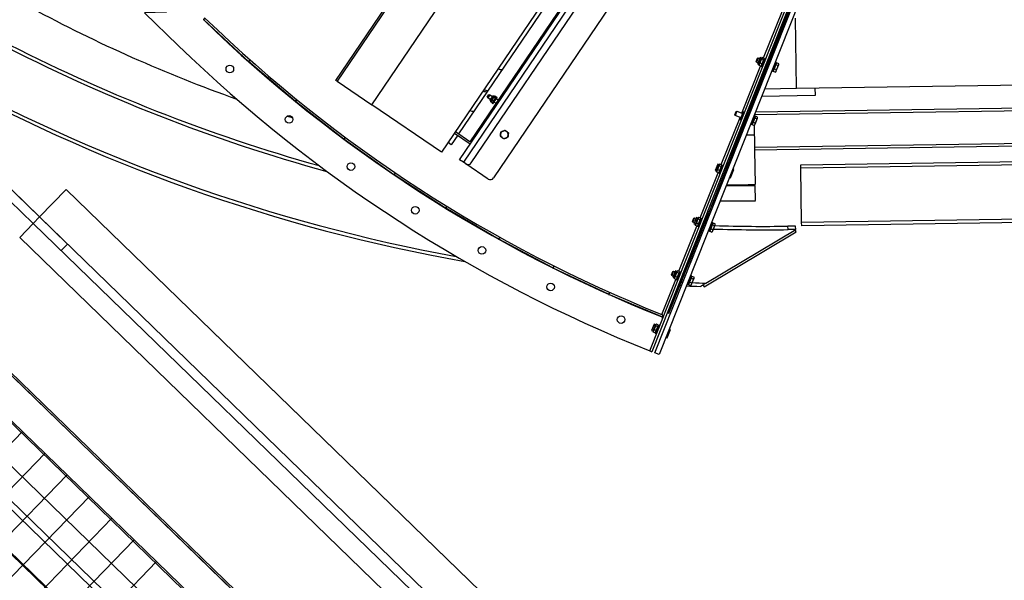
# Model space of a CAD drawing. Header units: millimetres. Extents: x 1395914 to 1460038, y 2368732 to 2439619.
# Tile 5 of 40: x 1428708 to 1429995, y 2383745 to 2384478. Entities that reach past the tile are written whole.
import ezdxf

# ---------------------------------------------------------------- set-up
doc = ezdxf.new("R2010")
doc.units = ezdxf.units.MM
doc.header["$MEASUREMENT"] = 0
doc.layers.add('20_Bygning generelt', color=7, linetype='Continuous', lineweight=0)
doc.layers.add('23_Yttervegg', color=7, linetype='Continuous', lineweight=0)
doc.layers.add('A852-TYNN', color=7, linetype='Continuous', lineweight=5, plot=False)

# ---------------------------------------------------------------- blocks, each defined once
blk = doc.blocks.new('garasjeport med glass og pullerter - 4200x3000-1722943-PLOT VIEW 001-01 01')
for p, q in [((-2100, -76.2), (2100, -76.2)), ((2100, -101.6), (2100, -76.2)), ((2100, -101.6), (-2100, -101.6)), ((2049.2, -101.6), (2049.2, -113.5)), ((2100, -113.5), (-2100, -113.5)), ((2049.2, -113.5), (2100, -113.5)), ((2100, -163.5), (2100, -113.5)), ((-2100, -163.5), (2100, -163.5))]:
    blk.add_line(p, q)
blk = doc.blocks.new('Plate på mark akse Y125_X134-X140 overbygg - ARK_dwg-1998376-PLOT VIEW 001-01 01')
for p, q in [((49308.5, 16170.8), (49308.5, 16335.3)), ((49349.2, 16170.8), (49349.2, 16335.2)), ((49389.8, 16170.8), (49389.8, 16335.2)), ((49430.5, 16170.8), (49430.5, 16335.2)), ((49471.1, 16170.8), (49471.1, 16335.2)), ((49511.7, 16170.8), (49511.7, 16335.2)), ((49552.4, 16170.8), (49552.4, 16335.2)), ((45970.7, 16128.6), (49731.9, 16128.6))]:
    blk.add_line(p, q)
at = {"flags": 128}
for points in [[(45970.7, 16378.6), (49651.9, 16378.6), (49651.9, 16128.6), (45970.7, 16128.6), (45970.7, 16378.6)], [(46057.3, 16335.6), (49591.6, 16335.6), (49591.6, 16170.8), (46056.8, 16170.8), (46057.3, 16335.5), (46057.3, 16335.6), (46057.3, 16335.6), (46057.3, 16170.1)], [(46057.2, 16295), (46057.3, 16295), (46457.3, 16295), (46857.3, 16295), (47257.3, 16295), (47657.3, 16295), (48057.3, 16295), (48457.3, 16295), (48857.3, 16295), (49257.3, 16295), (49591.6, 16295)], [(46057.1, 16254.3), (46057.3, 16254.3), (46457.3, 16254.3), (46857.3, 16254.3), (47257.3, 16254.3), (47657.3, 16254.3), (48057.3, 16254.3), (48457.3, 16254.3), (48857.3, 16254.3), (49257.3, 16254.3), (49591.6, 16254.3)], [(46056.9, 16213.7), (46057.3, 16213.7), (46457.3, 16213.7), (46857.3, 16213.7), (47257.3, 16213.7), (47657.3, 16213.7), (48057.3, 16213.7), (48457.3, 16213.7), (48857.3, 16213.7), (49257.3, 16213.7), (49591.6, 16213.7)], [(46056.8, 16173), (46057.3, 16173), (46457.3, 16173), (46857.3, 16173), (47257.3, 16173), (47657.3, 16173), (48057.3, 16173), (48457.3, 16173), (48857.3, 16173), (49257.3, 16173), (49585.9, 16173)]]:
    blk.add_lwpolyline(points, dxfattribs=at)

msp = doc.modelspace()

# ---------------------------------------------------------------- linework, layer by layer
for p, q in [((1429725.8, 2384937.2), (1429288.1, 2384291.6)), ((1429689.1, 2384929.4), (1429281.7, 2384328.6)), ((1429298.3, 2384290.7), (1429730.5, 2384928)), ((1429759.4, 2384908.4), (1429327.3, 2384271.1)), ((1428950.4, 2384480.2), (1428948.3, 2384478)), ((1429680.3, 2384428.1), (1429704.8, 2384489.7)), ((1429723.4, 2384388.3), (1429722, 2384479.9)), ((1429007.1, 2384423.4), (1428948.3, 2384478)), ((1428980.6, 2384447.4), (1428981.6, 2384447)), ((1429673, 2384428), (1429670.8, 2384422.4)), ((1429677.4, 2384427.8), (1429678.4, 2384428.5)), ((1429680.9, 2384427.8), (1429678.6, 2384428.7)), ((1429009.1, 2384425.6), (1429007.1, 2384423.4)), ((1429009.2, 2384425.5), (1429007.2, 2384423.2)), ((1429068.3, 2384371.3), (1429007.2, 2384423.2)), ((1429651.7, 2384355.8), (1429676.1, 2384417.4)), ((1429674.2, 2384419.5), (1429674.3, 2384418.4)), ((1429676.7, 2384417.2), (1429674.4, 2384418.1)), ((1429678, 2384420.4), (1429675.7, 2384421.3)), ((1429677.9, 2384418.1), (1429677, 2384417.4)), ((1429680.1, 2384425.7), (1429677.8, 2384426.6)), ((1429681.2, 2384426.3), (1429681, 2384427.5)), ((1429696.7, 2384420.2), (1429696.2, 2384420.4)), ((1429696.3, 2384419.3), (1429699.2, 2384418.1)), ((1429693.4, 2384411.9), (1429692.9, 2384412.1)), ((1429694.2, 2384413.9), (1429697, 2384412.8)), ((1429322.8, 2384379.8), (1429320, 2384375.7)), ((1429327.9, 2384377.5), (1429328.8, 2384377.9)), ((1429329.8, 2384375.7), (1429328.2, 2384376.7)), ((1429330.6, 2384377), (1429329.1, 2384378)), ((1429330.6, 2384375.7), (1429330.7, 2384376.6)), ((1429070.2, 2384373.6), (1429068.3, 2384371.3)), ((1429070.3, 2384373.5), (1429068.5, 2384371.2)), ((1429131.7, 2384322), (1429068.5, 2384371.2)), ((1429324.1, 2384371.8), (1429324, 2384370.9)), ((1429325.5, 2384369.5), (1429324, 2384370.5)), ((1429327.2, 2384371.9), (1429325.7, 2384373)), ((1429326.7, 2384370), (1429325.9, 2384369.6)), ((1429330.6, 2384368.5), (1429328.1, 2384370.2)), ((1429333.4, 2384372.7), (1429330.9, 2384374.4)), ((1429645.4, 2384358.3), (1429643.2, 2384352.7)), ((1429658.7, 2384357.3), (1429660.9, 2384357.4)), ((1429667.9, 2384353.4), (1429667.9, 2384352.6)), ((1430166.4, 2384360.9), (1429668, 2384353.5)), ((1429625, 2384288.6), (1429649.5, 2384350.2)), ((1429665.8, 2384342.2), (1429665.3, 2384342.4)), ((1429666.5, 2384344.2), (1429669.4, 2384343.1)), ((1429669, 2384350.5), (1429668.6, 2384350.7)), ((1429668.7, 2384349.5), (1429671.5, 2384348.4)), ((1429114.1, 2384335.2), (1429115, 2384334.9)), ((1429276.4, 2384329.7), (1429297.1, 2384315.7)), ((1429133.5, 2384324.3), (1429131.7, 2384322)), ((1429133.6, 2384324.3), (1429131.9, 2384321.8)), ((1429197.2, 2384275.4), (1429131.9, 2384321.8)), ((1429668.5, 2384311.5), (1430219.5, 2384319.7)), ((1429622.1, 2384288.4), (1429623, 2384289.1)), ((1429624.8, 2384286.3), (1429622.5, 2384287.2)), ((1429625.6, 2384288.4), (1429623.3, 2384289.3)), ((1429625.9, 2384286.9), (1429625.7, 2384288.1)), ((1429198.9, 2384277.9), (1429197.2, 2384275.4)), ((1429199, 2384277.8), (1429197.4, 2384275.3)), ((1429264.7, 2384231.8), (1429197.4, 2384275.3)), ((1429597.4, 2384218.9), (1429620.8, 2384278)), ((1429618.9, 2384280.1), (1429619, 2384279)), ((1429621.4, 2384277.7), (1429619.1, 2384278.6)), ((1429622.7, 2384280.9), (1429620.4, 2384281.8)), ((1429622.6, 2384278.6), (1429621.7, 2384277.9)), ((1429669.6, 2384241.5), (1429669.3, 2384261.5)), ((1429226.5, 2384255.9), (1429227.7, 2384255.7)), ((1429237.1, 2384249.1), (1429238.3, 2384248.8)), ((1429266.3, 2384234.3), (1429264.7, 2384231.8)), ((1429266.4, 2384234.2), (1429264.9, 2384231.6)), ((1429334, 2384191.1), (1429264.9, 2384231.6)), ((1429590, 2384218.9), (1429587.8, 2384213.3)), ((1429591.2, 2384210.4), (1429591.4, 2384209.3)), ((1429595, 2384211.2), (1429592.7, 2384212.1)), ((1429594.5, 2384218.7), (1429595.4, 2384219.4)), ((1429597.1, 2384216.5), (1429594.8, 2384217.5)), ((1429598, 2384218.7), (1429595.7, 2384219.6)), ((1429598.2, 2384217.2), (1429598, 2384218.3)), ((1429613.7, 2384211), (1429613.3, 2384211.2)), ((1429613.3, 2384210.1), (1429616.2, 2384209)), ((1429569.7, 2384149.2), (1429593.1, 2384208.3)), ((1429593.7, 2384208), (1429591.4, 2384208.9)), ((1429594.9, 2384208.9), (1429594, 2384208.2)), ((1429610.4, 2384202.8), (1429610, 2384203)), ((1429611.2, 2384204.8), (1429614.1, 2384203.7)), ((1429335.5, 2384193.7), (1429334, 2384191.1)), ((1429335.6, 2384193.6), (1429334.2, 2384191)), ((1429405, 2384153.5), (1429334.2, 2384191)), ((1429406.4, 2384156.2), (1429405, 2384153.5)), ((1429406.5, 2384156.1), (1429405.3, 2384153.4)), ((1429477.6, 2384119.1), (1429405.3, 2384153.4)), ((1429416.2, 2384147.9), (1429417, 2384147.9)), ((1429562.4, 2384149.2), (1429560.2, 2384143.6)), ((1429566.8, 2384149), (1429567.7, 2384149.7)), ((1429569.5, 2384146.8), (1429567.2, 2384147.7)), ((1429570.3, 2384149), (1429568, 2384149.9)), ((1429570.5, 2384147.5), (1429570.4, 2384148.6)), ((1429428.4, 2384142), (1429429.6, 2384141.9)), ((1429547.3, 2384092.8), (1429565.5, 2384138.5)), ((1429563.5, 2384140.7), (1429563.7, 2384139.6)), ((1429566.1, 2384138.3), (1429563.8, 2384139.2)), ((1429567.3, 2384141.5), (1429565, 2384142.4)), ((1429567.3, 2384139.2), (1429566.3, 2384138.5)), ((1429572.7, 2384134.9), (1429574.8, 2384134.8)), ((1429575.8, 2384137.4), (1429573.9, 2384138.1)), ((1429578, 2384143), (1429576.1, 2384143.7)), ((1429582.8, 2384133.1), (1429582.3, 2384133.2)), ((1429583.6, 2384135.1), (1429586.4, 2384133.9)), ((1429586.1, 2384141.3), (1429585.6, 2384141.5)), ((1429585.7, 2384140.4), (1429588.5, 2384139.3)), ((1429478.9, 2384121.8), (1429477.6, 2384119.1)), ((1429479, 2384121.7), (1429477.9, 2384119)), ((1429570.9, 2384130.5), (1429573, 2384130.4)), ((1429548.5, 2384089.1), (1429477.9, 2384119)), ((1429535.9, 2384071), (1429536, 2384069.8)), ((1429538.4, 2384068.6), (1429536.1, 2384069.5)), ((1429539.7, 2384071.8), (1429537.4, 2384072.7)), ((1429539.6, 2384069.5), (1429538.7, 2384068.8)), ((1429539.2, 2384079.3), (1429540.1, 2384080)), ((1429541.8, 2384077.1), (1429539.5, 2384078)), ((1429542.6, 2384079.3), (1429540.3, 2384080.2)), ((1429542.9, 2384077.8), (1429542.7, 2384078.9))]:
    msp.add_line(p, q)
at = {"flags": 128}
for points in [[(1433937.6, 2385371.7), (1433953, 2384347.3), (1429729, 2384283.9)], [(1434008.6, 2385372.7), (1434025, 2384277.4), (1429730, 2384212.9)], [(1429584.1, 2385133.2), (1429540, 2385176.1), (1429540.4, 2385147.8), (1428899.7, 2384487.6), (1428871.4, 2384487.1), (1428915.5, 2384444.3)], [(1429123, 2384397.5), (1429121.4, 2384398.6), (1429564.7, 2385052.5), (1429566.4, 2385051.3), (1429123, 2384397.5), (1429168.6, 2384366.6), (1429611.9, 2385020.5), (1429566.4, 2385051.3)], [(1429611.9, 2385020.5), (1429703, 2384958.7), (1429259.6, 2384304.9), (1429168.6, 2384366.6)], [(1429685, 2384932.3), (1429704, 2384919.3), (1429296.6, 2384318.5), (1429277.6, 2384331.4)], [(1429320.4, 2384269.7), (1429291.4, 2384289.4), (1429288.1, 2384291.6), (1429283.1, 2384295), (1429720.9, 2384940.6), (1429725.8, 2384937.2), (1429729.1, 2384935), (1429758.1, 2384915.3)], [(1429531.7, 2384045.2), (1429885.7, 2384937.5), (1429888.5, 2384936.4), (1429534.4, 2384044.1), (1429531.7, 2384045.2), (1429534.4, 2384044.1)], [(1429672.8, 2384421.6), (1429670.8, 2384422.4), (1429670.5, 2384423.2), (1429672.2, 2384427.7), (1429673, 2384428), (1429675.1, 2384427.2)], [(1429678.8, 2384416), (1429677.3, 2384416.6), (1429681.7, 2384427.8), (1429683.2, 2384427.2)], [(1429690.9, 2384411.2), (1429692.4, 2384410.7), (1429696.8, 2384421.8), (1429695.3, 2384422.4)], [(1429700, 2384420.3), (1429697.2, 2384421.4), (1429696.3, 2384419.3), (1429694.2, 2384413.9), (1429692.9, 2384410.7), (1429695.8, 2384409.6)], [(1429696.1, 2384409.8), (1429696.5, 2384410.1), (1429696.8, 2384411), (1429698.5, 2384415.3), (1429700, 2384419), (1429700.1, 2384419.4), (1429700.1, 2384419.9)], [(1429681.5, 2384387.7), (1429723.4, 2384388.3), (1430167.3, 2384395)], [(1429323.1, 2384373.6), (1429320, 2384375.7), (1429319.2, 2384376.8), (1429321.5, 2384380.1), (1429322.8, 2384379.8), (1429325.9, 2384377.7)], [(1429747.4, 2384388.7), (1429747.5, 2384378.7), (1429677.5, 2384377.6)], [(1429669.6, 2384357.5), (1430166.3, 2384364.9), (1430166.4, 2384360.9), (1430169.2, 2384361), (1430219.9, 2384319.7), (1430220.8, 2384319), (1430219.7, 2384315.7), (1430219.5, 2384315.7), (1429668.6, 2384307.5), (1429669.3, 2384262.5)], [(1429650.8, 2384349.7), (1429643.2, 2384352.7), (1429642.8, 2384353.5), (1429644.6, 2384358), (1429645.4, 2384358.3), (1429653, 2384355.3)], [(1429651.1, 2384346.3), (1429649.7, 2384346.9), (1429654.1, 2384358.1), (1429655.6, 2384357.5)], [(1429663.2, 2384341.5), (1429664.7, 2384340.9), (1429669.1, 2384352.1), (1429667.7, 2384352.7)], [(1429672.3, 2384350.5), (1429669.5, 2384351.7), (1429668.7, 2384349.5), (1429666.5, 2384344.2), (1429665.3, 2384341), (1429668.1, 2384339.9), (1429668.5, 2384311.5), (1429668.6, 2384307.5)], [(1429668.4, 2384340.1), (1429668.8, 2384340.4), (1429669.2, 2384341.3), (1429670.9, 2384345.6), (1429672.3, 2384349.3), (1429672.5, 2384349.7), (1429672.4, 2384350.2)], [(1429280.6, 2384326.9), (1429272.2, 2384314.5), (1429268, 2384317.3)], [(1429623.5, 2384276.6), (1429622, 2384277.2), (1429626.4, 2384288.4), (1429627.9, 2384287.8)], [(1429635.6, 2384271.8), (1429637.1, 2384271.2), (1429641.5, 2384282.4), (1429640, 2384283)], [(1429589.9, 2384212.5), (1429587.8, 2384213.3), (1429587.5, 2384214.1), (1429589.3, 2384218.5), (1429590, 2384218.9), (1429592.1, 2384218.1)], [(1429595.8, 2384206.9), (1429594.3, 2384207.5), (1429598.8, 2384218.6), (1429600.3, 2384218.1)], [(1429607.9, 2384202.1), (1429609.4, 2384201.5), (1429613.8, 2384212.7), (1429612.3, 2384213.3)], [(1429617, 2384211.1), (1429614.2, 2384212.2), (1429613.3, 2384210.1), (1429611.2, 2384204.8), (1429610, 2384201.6), (1429612.8, 2384200.5)], [(1429613.1, 2384200.7), (1429613.5, 2384201), (1429613.8, 2384201.9), (1429615.5, 2384206.2), (1429617, 2384209.9), (1429617.2, 2384210.3), (1429617.1, 2384210.8)], [(1429601.1, 2384131.4), (1429602.6, 2384128.8), (1429722.8, 2384200.7), (1429721.3, 2384203.2)], [(1429604.8, 2384133.6), (1429722.2, 2384203.8), (1429722.1, 2384208.3), (1429712.1, 2384208.1)], [(1429722.2, 2384203.8), (1429712.2, 2384203.6), (1429712.1, 2384208.1)], [(1429562.2, 2384142.8), (1429560.2, 2384143.6), (1429559.8, 2384144.4), (1429561.6, 2384148.8), (1429562.4, 2384149.2), (1429564.4, 2384148.4)], [(1429568.2, 2384137.2), (1429566.7, 2384137.8), (1429571.1, 2384148.9), (1429572.6, 2384148.3)], [(1429580.3, 2384132.4), (1429581.7, 2384131.8), (1429586.2, 2384143), (1429584.7, 2384143.5)], [(1429589.4, 2384141.4), (1429586.5, 2384142.5), (1429585.7, 2384140.4), (1429583.6, 2384135.1), (1429582.3, 2384131.9), (1429585.1, 2384130.7)], [(1429585.4, 2384130.9), (1429585.8, 2384131.3), (1429586.2, 2384132.2), (1429587.9, 2384136.4), (1429589.4, 2384140.2), (1429589.5, 2384140.6), (1429589.4, 2384141.1)], [(1429540.5, 2384067.5), (1429539, 2384068.1), (1429543.4, 2384079.2), (1429544.9, 2384078.6)], [(1429552.6, 2384062.7), (1429554.1, 2384062.1), (1429558.5, 2384073.2), (1429557, 2384073.8)]]:
    msp.add_lwpolyline(points, dxfattribs=at)
msp.add_lwpolyline([(1429730.1, 2384208.4), (1429730, 2384212.9), (1429729, 2384283.9), (1429728.9, 2384288.4), (1433948.4, 2384351.7), (1433953, 2384347.3), (1434025, 2384277.4), (1434029.6, 2384272.9)], close=True, dxfattribs=at)
for centre in [(1428982.9, 2384413.5), (1429060.3, 2384347.6), (1429141.1, 2384286), (1429225.1, 2384228.9), (1429312.2, 2384176.4), (1429401.9, 2384128.8), (1429494.1, 2384086.1)]:
    msp.add_circle(centre, 5)
for centre, radius, start, end in [((1429640.3, 2386196.3), 1934, 241.6958, 250.4125), ((1430231.1, 2385799.9), 1839, 225.8601, 248.1731), ((1428952.4, 2384482.4), 6, 225.8601, 227.1101), ((1430231.1, 2385799.9), 1842, 225.8601, 248.2509), ((1429679.7, 2386367.9), 2164.5, 242.4765, 254.7327), ((1429679.7, 2386367.9), 2160, 242.5121, 254.425), ((1430231.1, 2385799.9), 1889, 225.8601, 248.2687), ((1429679.7, 2386367.9), 2235.5, 240.8601, 259.6633), ((1429011.1, 2384427.8), 6, 227.1101, 229.6101), ((1429679.7, 2386367.9), 2240, 240.8601, 259.9815), ((1429640.3, 2386196.3), 1809, 260.2294, 260.4033), ((1429640.3, 2386196.3), 1841, 259.779, 259.9494), ((1429640.3, 2386196.3), 1839, 259.8067, 259.9772), ((1429072.1, 2384375.9), 6, 229.6101, 232.1101), ((1429640.3, 2386196.3), 1934, 252.4773, 252.6869), ((1429640.3, 2386196.3), 1869.1, 259.3974, 259.5647), ((1429341.6, 2384327.8), 5, 113.3601, 173.3601), ((1429341.6, 2384327.8), 5, 173.3601, 233.3601), ((1429341.6, 2384327.8), 5, 53.3601, 113.3601), ((1429341.6, 2384327.8), 5, 293.3601, 353.3601), ((1429341.6, 2384327.8), 5, 353.3601, 53.3601), ((1429640.3, 2386196.3), 1869.1, 270.5303, 270.8601), ((1429135.4, 2384326.7), 6, 232.1101, 234.6101), ((1429341.6, 2384327.8), 5, 233.3601, 293.3601), ((1429294.2, 2384293.5), 5, 235.8601, 325.8601), ((1429200.7, 2384280.3), 6, 234.6101, 237.1101), ((1429323.2, 2384273.9), 5, 235.8601, 325.8601), ((1429639.9, 2386195.2), 1934, 269.7491, 270.8723), ((1429640.3, 2386196.3), 1934, 269.7491, 270.8601), ((1429639.9, 2386195.2), 1954, 269.5195, 270.8722), ((1429267.9, 2384236.8), 6, 237.1101, 239.6101), ((1429679.7, 2386367.9), 2164.5, 268.2829, 270.8601), ((1429679.7, 2386367.9), 2160, 268.3261, 270.8601), ((1429337, 2384196.3), 6, 239.6101, 242.1101), ((1429407.8, 2384158.8), 6, 242.1101, 244.6101), ((1429679.7, 2386367.9), 2235.5, 267.6247, 268.0802), ((1429679.7, 2386367.9), 2240, 267.4328, 267.9019), ((1429480.2, 2384124.5), 6, 244.6101, 247.1101)]:
    msp.add_arc(centre, radius, start, end)
for points, weights in [([(1429678.6, 2384428.7), (1429677.4, 2384428), (1429677.8, 2384426.6)], [0.866025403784, 1, 0.866025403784]), ([(1429674.4, 2384418.1), (1429674.4, 2384418.2), (1429674.3, 2384418.4)], [0.969823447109, 0.986842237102, 1]), ([(1429675.7, 2384421.3), (1429674.3, 2384420), (1429674.4, 2384418.1)], [0.866025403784, 1, 0.866025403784]), ([(1429677.8, 2384426.6), (1429676, 2384424.2), (1429675.7, 2384421.3)], [0.866025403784, 1, 0.866025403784]), ([(1429676.7, 2384417.2), (1429678.1, 2384418.5), (1429678, 2384420.4)], [0.866025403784, 1, 0.866025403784]), ([(1429677, 2384417.4), (1429676.9, 2384417.3), (1429676.7, 2384417.2)], [1, 0.986842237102, 0.969823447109]), ([(1429678, 2384420.4), (1429679.8, 2384422.7), (1429680.1, 2384425.7)], [0.866025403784, 1, 0.866025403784]), ([(1429680.1, 2384425.7), (1429681.3, 2384426.5), (1429680.9, 2384427.8)], [0.866025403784, 1, 0.866025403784]), ([(1429697, 2384412.8), (1429698, 2384414.1), (1429698.5, 2384415.3)], [0.963433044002, 1, 0.963433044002]), ([(1429698.5, 2384415.3), (1429699, 2384416.5), (1429699.2, 2384418.1)], [0.963433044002, 1, 0.963433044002]), ([(1429699.2, 2384418.1), (1429699.8, 2384418.5), (1429700, 2384419)], [0.963433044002, 1, 0.963433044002]), ([(1429700, 2384419), (1429700.2, 2384419.5), (1429700, 2384420.3)], [0.963433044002, 1, 0.963433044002]), ([(1429695.8, 2384409.6), (1429696.5, 2384410.3), (1429696.8, 2384411)], [0.963433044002, 1, 0.963433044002]), ([(1429696.1, 2384409.8), (1429695.9, 2384409.7), (1429695.8, 2384409.6)], [1, 0.995339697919, 0.986597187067]), ([(1429696.8, 2384411), (1429697.1, 2384411.8), (1429697, 2384412.8)], [0.963433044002, 1, 0.963433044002]), ([(1429328.2, 2384376.7), (1429326.4, 2384375.2), (1429325.7, 2384373)], [0.866025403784, 1, 0.866025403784]), ([(1429329.1, 2384378), (1429328.1, 2384377.7), (1429328.2, 2384376.7)], [0.866025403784, 1, 0.866025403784]), ([(1429329.8, 2384375.7), (1429330.8, 2384376), (1429330.6, 2384377)], [0.866025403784, 1, 0.866025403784]), ([(1429325.7, 2384373), (1429324.3, 2384372.1), (1429324, 2384370.5)], [0.866025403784, 1, 0.866025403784]), ([(1429324, 2384370.5), (1429324, 2384370.7), (1429324, 2384370.9)], [0.957988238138, 0.983326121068, 1]), ([(1429325.5, 2384369.5), (1429326.9, 2384370.3), (1429327.2, 2384371.9)], [0.866025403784, 1, 0.866025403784]), ([(1429325.9, 2384369.6), (1429325.7, 2384369.5), (1429325.5, 2384369.5)], [1, 0.983326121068, 0.957988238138]), ([(1429327.2, 2384371.9), (1429329, 2384373.4), (1429329.8, 2384375.7)], [0.866025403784, 1, 0.866025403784]), ([(1429668.1, 2384339.9), (1429668.9, 2384340.6), (1429669.2, 2384341.3)], [0.963433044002, 1, 0.963433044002]), ([(1429668.4, 2384340.1), (1429668.3, 2384340), (1429668.1, 2384339.9)], [1, 0.995339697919, 0.986597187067]), ([(1429669.2, 2384341.3), (1429669.5, 2384342.1), (1429669.4, 2384343.1)], [0.963433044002, 1, 0.963433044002]), ([(1429669.4, 2384343.1), (1429670.4, 2384344.3), (1429670.9, 2384345.6)], [0.963433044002, 1, 0.963433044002]), ([(1429670.9, 2384345.6), (1429671.3, 2384346.8), (1429671.5, 2384348.4)], [0.963433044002, 1, 0.963433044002]), ([(1429671.5, 2384348.4), (1429672.1, 2384348.8), (1429672.3, 2384349.3)], [0.963433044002, 1, 0.963433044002]), ([(1429672.3, 2384349.3), (1429672.5, 2384349.8), (1429672.3, 2384350.5)], [0.963433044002, 1, 0.963433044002]), ([(1429336.3, 2384325.5), (1429336.5, 2384327.1), (1429336.6, 2384328.4)], [0.963433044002, 1, 0.963433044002]), ([(1429338.6, 2384323.8), (1429337.6, 2384324.6), (1429336.3, 2384325.5)], [0.963433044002, 1, 0.963433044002]), ([(1429336.6, 2384328.4), (1429336.8, 2384329.7), (1429337, 2384331.3)], [0.963433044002, 1, 0.963433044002]), ([(1429337, 2384331.3), (1429337.3, 2384331.4), (1429337.6, 2384331.5)], [0.987394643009, 0.995412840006, 1]), ([(1429337.6, 2384331.5), (1429338.7, 2384332), (1429339.6, 2384332.4)], [0.983452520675, 1, 0.971041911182]), ([(1429339.6, 2384332.4), (1429340.9, 2384332.9), (1429342.3, 2384333.5)], [0.963433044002, 1, 0.963433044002]), ([(1429342.3, 2384333.5), (1429343.5, 2384332.6), (1429344.6, 2384331.8)], [0.963433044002, 1, 0.963433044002]), ([(1429344.6, 2384331.8), (1429345.7, 2384331), (1429346.9, 2384330.1)], [0.963433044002, 1, 0.963433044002]), ([(1429346.6, 2384327.2), (1429346.4, 2384325.9), (1429346.2, 2384324.4)], [0.963433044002, 1, 0.963433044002]), ([(1429346.9, 2384330.1), (1429346.7, 2384328.6), (1429346.6, 2384327.2)], [0.963433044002, 1, 0.963433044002]), ([(1429340.9, 2384322.1), (1429339.7, 2384323), (1429338.6, 2384323.8)], [0.963433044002, 1, 0.963433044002]), ([(1429343.6, 2384323.2), (1429342.4, 2384322.7), (1429340.9, 2384322.1)], [0.963433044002, 1, 0.963433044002]), ([(1429346.2, 2384324.4), (1429344.8, 2384323.8), (1429343.6, 2384323.2)], [0.963433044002, 1, 0.963433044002]), ([(1429622.5, 2384287.2), (1429620.6, 2384284.8), (1429620.4, 2384281.8)], [0.866025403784, 1, 0.866025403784]), ([(1429623.3, 2384289.3), (1429622.1, 2384288.5), (1429622.5, 2384287.2)], [0.866025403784, 1, 0.866025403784]), ([(1429624.8, 2384286.3), (1429626, 2384287), (1429625.6, 2384288.4)], [0.866025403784, 1, 0.866025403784]), ([(1429619.1, 2384278.6), (1429619, 2384278.8), (1429619, 2384279)], [0.969823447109, 0.986842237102, 1]), ([(1429620.4, 2384281.8), (1429618.9, 2384280.6), (1429619.1, 2384278.6)], [0.866025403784, 1, 0.866025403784]), ([(1429621.4, 2384277.7), (1429622.8, 2384279), (1429622.7, 2384280.9)], [0.866025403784, 1, 0.866025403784]), ([(1429621.7, 2384277.9), (1429621.5, 2384277.8), (1429621.4, 2384277.7)], [1, 0.986842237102, 0.969823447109]), ([(1429622.7, 2384280.9), (1429624.5, 2384283.3), (1429624.8, 2384286.3)], [0.866025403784, 1, 0.866025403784]), ([(1429592.7, 2384212.1), (1429591.3, 2384210.8), (1429591.4, 2384208.9)], [0.866025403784, 1, 0.866025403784]), ([(1429591.4, 2384208.9), (1429591.4, 2384209.1), (1429591.4, 2384209.3)], [0.969823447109, 0.986842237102, 1]), ([(1429594.8, 2384217.5), (1429593, 2384215.1), (1429592.7, 2384212.1)], [0.866025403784, 1, 0.866025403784]), ([(1429593.7, 2384208), (1429595.1, 2384209.3), (1429595, 2384211.2)], [0.866025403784, 1, 0.866025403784]), ([(1429595.7, 2384219.6), (1429594.5, 2384218.8), (1429594.8, 2384217.5)], [0.866025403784, 1, 0.866025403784]), ([(1429595, 2384211.2), (1429596.8, 2384213.6), (1429597.1, 2384216.5)], [0.866025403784, 1, 0.866025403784]), ([(1429597.1, 2384216.5), (1429598.3, 2384217.3), (1429598, 2384218.7)], [0.866025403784, 1, 0.866025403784]), ([(1429616.2, 2384209), (1429616.8, 2384209.4), (1429617, 2384209.9)], [0.963433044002, 1, 0.963433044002]), ([(1429617, 2384209.9), (1429617.2, 2384210.4), (1429617, 2384211.1)], [0.963433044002, 1, 0.963433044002]), ([(1429594, 2384208.2), (1429593.9, 2384208.1), (1429593.7, 2384208)], [1, 0.986842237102, 0.969823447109]), ([(1429612.8, 2384200.5), (1429613.6, 2384201.1), (1429613.8, 2384201.9)], [0.963433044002, 1, 0.963433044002]), ([(1429613.1, 2384200.7), (1429613, 2384200.6), (1429612.8, 2384200.5)], [1, 0.995339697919, 0.986597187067]), ([(1429613.8, 2384201.9), (1429614.1, 2384202.6), (1429614.1, 2384203.7)], [0.963433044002, 1, 0.963433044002]), ([(1429614.1, 2384203.7), (1429615, 2384204.9), (1429615.5, 2384206.2)], [0.963433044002, 1, 0.963433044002]), ([(1429615.5, 2384206.2), (1429616, 2384207.4), (1429616.2, 2384209)], [0.963433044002, 1, 0.963433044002]), ([(1429567.2, 2384147.7), (1429565.3, 2384145.4), (1429565, 2384142.4)], [0.866025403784, 1, 0.866025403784]), ([(1429568, 2384149.9), (1429566.8, 2384149.1), (1429567.2, 2384147.7)], [0.866025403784, 1, 0.866025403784]), ([(1429567.3, 2384141.5), (1429569.2, 2384143.9), (1429569.5, 2384146.8)], [0.866025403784, 1, 0.866025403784]), ([(1429569.5, 2384146.8), (1429570.7, 2384147.6), (1429570.3, 2384149)], [0.866025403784, 1, 0.866025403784]), ([(1429563.8, 2384139.2), (1429563.7, 2384139.4), (1429563.7, 2384139.6)], [0.969823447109, 0.986842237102, 1]), ([(1429565, 2384142.4), (1429563.6, 2384141.1), (1429563.8, 2384139.2)], [0.866025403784, 1, 0.866025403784]), ([(1429566.1, 2384138.3), (1429567.5, 2384139.6), (1429567.3, 2384141.5)], [0.866025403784, 1, 0.866025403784]), ([(1429566.3, 2384138.5), (1429566.2, 2384138.4), (1429566.1, 2384138.3)], [1, 0.986842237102, 0.969823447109]), ([(1429585.1, 2384130.7), (1429585.9, 2384131.4), (1429586.2, 2384132.2)], [0.963433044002, 1, 0.963433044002]), ([(1429586.2, 2384132.2), (1429586.5, 2384132.9), (1429586.4, 2384133.9)], [0.963433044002, 1, 0.963433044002]), ([(1429586.4, 2384133.9), (1429587.4, 2384135.2), (1429587.9, 2384136.4)], [0.963433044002, 1, 0.963433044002]), ([(1429587.9, 2384136.4), (1429588.4, 2384137.7), (1429588.5, 2384139.3)], [0.963433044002, 1, 0.963433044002]), ([(1429588.5, 2384139.3), (1429589.2, 2384139.7), (1429589.4, 2384140.2)], [0.963433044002, 1, 0.963433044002]), ([(1429589.4, 2384140.2), (1429589.6, 2384140.7), (1429589.4, 2384141.4)], [0.963433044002, 1, 0.963433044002]), ([(1429585.4, 2384130.9), (1429585.3, 2384130.8), (1429585.1, 2384130.7)], [1, 0.995339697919, 0.986597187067]), ([(1429536.1, 2384069.5), (1429536.1, 2384069.7), (1429536, 2384069.8)], [0.969823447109, 0.986842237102, 1]), ([(1429537.4, 2384072.7), (1429536, 2384071.4), (1429536.1, 2384069.5)], [0.866025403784, 1, 0.866025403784]), ([(1429539.5, 2384078), (1429537.7, 2384075.7), (1429537.4, 2384072.7)], [0.866025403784, 1, 0.866025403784]), ([(1429538.4, 2384068.6), (1429539.8, 2384069.9), (1429539.7, 2384071.8)], [0.866025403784, 1, 0.866025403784]), ([(1429538.7, 2384068.8), (1429538.6, 2384068.7), (1429538.4, 2384068.6)], [1, 0.986842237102, 0.969823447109]), ([(1429540.3, 2384080.2), (1429539.1, 2384079.4), (1429539.5, 2384078)], [0.866025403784, 1, 0.866025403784]), ([(1429539.7, 2384071.8), (1429541.5, 2384074.1), (1429541.8, 2384077.1)], [0.866025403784, 1, 0.866025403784]), ([(1429541.8, 2384077.1), (1429543, 2384077.9), (1429542.6, 2384079.3)], [0.866025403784, 1, 0.866025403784])]:
    msp.add_rational_spline(points, weights, degree=2)
for points, knots in [([(1429597.7, 2384129.4), (1429597.7, 2384129.4), (1429597.7, 2384129.4), (1429597.8, 2384129.4), (1429597.9, 2384129.5), (1429598.1, 2384129.6), (1429598.3, 2384129.8), (1429598.7, 2384130), (1429599, 2384130.1), (1429599.5, 2384130.5), (1429599.9, 2384130.7), (1429600.7, 2384131.2), (1429601.1, 2384131.4), (1429602, 2384131.9), (1429602.5, 2384132.3), (1429603.7, 2384133), (1429604.3, 2384133.3), (1429604.8, 2384133.6)], [0, 0, 0, 0, 0.0640144, 0.0640144, 0.134738, 0.134738, 0.2298333, 0.2298333, 0.3249285, 0.3249285, 0.4623943, 0.4623943, 0.5998602, 0.5998602, 0.7833361, 0.7833361, 0.9668119, 0.9668119, 0.9668119, 0.9668119]), ([(1429547.5, 2384085.2), (1429547.5, 2384085.2), (1429547.6, 2384085.3), (1429547.8, 2384085.8), (1429547.9, 2384086.4), (1429548.2, 2384087.5), (1429548.3, 2384088), (1429548.6, 2384089.3), (1429548.7, 2384090.2), (1429548.6, 2384091.1), (1429548.5, 2384091.2), (1429548.3, 2384092), (1429548, 2384092.5), (1429547.3, 2384092.8)], [0, 0, 0, 0, 0.025416, 0.025416, 0.230639, 0.230639, 0.388883, 0.388883, 0.67279, 0.67279, 0.731481, 0.731481, 1, 1, 1, 1])]:
    msp.add_open_spline(points, degree=3, knots=knots)
for points in [[(1429543.7, 2384040.4), (1429538.2, 2384042.6), (1429892.2, 2384934.9), (1429897.8, 2384932.7)], [(1429687.5, 2384424.4), (1429689.4, 2384423.7), (1429741, 2384553.8), (1429739.1, 2384554.6)], [(1429659.5, 2384359.2), (1429661.3, 2384358.4), (1429713, 2384488.6), (1429711.1, 2384489.3)], [(1429675.6, 2384428.6), (1429672.3, 2384420.3), (1429674.2, 2384419.5), (1429677.4, 2384427.8)], [(1429635.1, 2384292.4), (1429637, 2384291.7), (1429688.6, 2384421.8), (1429686.8, 2384422.6)], [(1429326.4, 2384378.5), (1429322.6, 2384372.8), (1429324.1, 2384371.8), (1429327.9, 2384377.5)], [(1429331.5, 2384377), (1429325.8, 2384368.7), (1429326.7, 2384368.1), (1429332.3, 2384376.4)], [(1429607.1, 2384227.2), (1429609, 2384226.4), (1429660.6, 2384356.6), (1429658.7, 2384357.3)], [(1429582.8, 2384160.4), (1429584.6, 2384159.7), (1429636.3, 2384289.8), (1429634.4, 2384290.6)], [(1429620.3, 2384289.1), (1429617, 2384280.9), (1429618.9, 2384280.1), (1429622.1, 2384288.4)], [(1429554.7, 2384095.2), (1429556.6, 2384094.4), (1429608.2, 2384224.6), (1429606.4, 2384225.3)], [(1429592.6, 2384219.4), (1429589.3, 2384211.1), (1429591.2, 2384210.4), (1429594.5, 2384218.7)], [(1429565, 2384149.7), (1429561.7, 2384141.4), (1429563.5, 2384140.7), (1429566.8, 2384149)], [(1429537.3, 2384080), (1429534, 2384071.7), (1429535.9, 2384071), (1429539.2, 2384079.3)]]:
    msp.add_3dface(points)
at = {"layer": '20_Bygning generelt'}
for p, q in [((1428444.8, 2384094.2), (1431631.2, 2381002.2)), ((1431596.3, 2380966.3), (1428410, 2384058.3))]:
    msp.add_line(p, q, dxfattribs=at)
at = {"layer": '23_Yttervegg'}
for p, q in [((1428459, 2384470.7), (1428726, 2384211.6)), ((1428734.3, 2384220.2), (1428476, 2384470.9)), ((1428726, 2384211.7), (1428734.3, 2384220.2)), ((1428614.5, 2384096.8), (1431628.6, 2381171.8))]:
    msp.add_line(p, q, dxfattribs=at)
at = {"layer": 'A852-TYNN'}
msp.add_lwpolyline([(1434028.1, 2379083), (1431920.6, 2381128.1), (1431933.2, 2381141.1), (1431832.7, 2381238.6), (1431820.2, 2381225.6), (1431748.4, 2381295.3), (1431783.2, 2381331.2), (1428769.1, 2384256.1), (1428734.3, 2384220.2), (1428476, 2384470.9), (1428488.5, 2384483.8), (1428492.8, 2384479.7), (1428383.7, 2384585.5), (1431247.8, 2387318.6), (1432507.2, 2386096.5), (1433985, 2386118.7), (1436058.6, 2388255.4), (1439597, 2384821.7)], dxfattribs=at)

# ---------------------------------------------------------------- block references
at = {"layer": '20_Bygning generelt', "rotation": 135.8600616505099}
msp.add_blockref('Plate på mark akse Y125_X134-X140 overbygg - ARK_dwg-1998376-PLOT VIEW 001-01 01', (1475534.6, 2361035.6), dxfattribs=at)
at = {"layer": '23_Yttervegg', "rotation": 135.8600616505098}
msp.add_blockref('garasjeport med glass og pullerter - 4200x3000-1722943-PLOT VIEW 001-01 01', (1430162.3, 2382676.3), dxfattribs=at)

doc.saveas('drawing.dxf')
